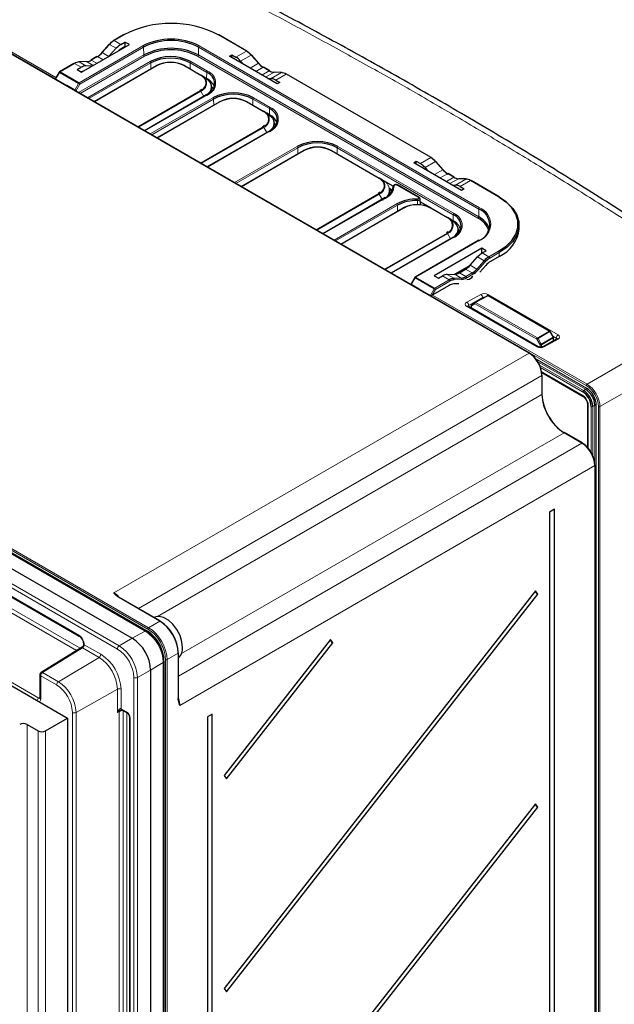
# Paper-space layout 'Blatt2' of a CAD drawing. Header units: millimetres. Extents: x 5 to 418, y 2 to 292.
# Tile 72 of 74: x 303 to 341, y 194 to 257. Entities that reach past the tile are written whole.
import ezdxf

# ---------------------------------------------------------------- set-up
doc = ezdxf.new("R2010")
doc.units = ezdxf.units.MM

psp = doc.layouts.new('Blatt2')

# ---------------------------------------------------------------- linework, layer by layer
at = {"color": 7, "linetype": 'Continuous', "lineweight": 18}
for p, q in [((305.834, 252.497), (283.589, 265.339)), ((283.637, 265.421), (305.148, 253.003)), ((335.38, 235.402), (286.685, 263.513)), ((309.488, 255.727), (308.872, 255.372)), ((317.316, 254.691), (315.522, 255.727)), ((306.623, 252.668), (310.705, 255.024)), ((310.752, 254.944), (306.671, 252.587)), ((308.573, 255.123), (308.099, 254.594)), ((309.001, 254.876), (308.573, 255.123)), ((309.301, 255.124), (308.872, 255.372)), ((310.76, 254.447), (310.752, 254.944)), ((314.25, 254.447), (314.257, 254.944)), ((332.17, 244.602), (314.257, 254.944)), ((314.304, 255.024), (332.218, 244.683)), ((306.593, 252.042), (310.76, 254.447)), ((310.807, 254.367), (306.686, 251.988)), ((307.8, 254.345), (307.404, 254.116)), ((308.154, 254.141), (307.8, 254.345)), ((308.519, 254.351), (308.099, 254.594)), ((332.116, 244.026), (314.203, 254.367)), ((314.25, 254.447), (332.163, 244.106)), ((316.651, 254.308), (317.316, 254.691)), ((316.951, 254.059), (317.615, 254.442)), ((318.089, 253.913), (317.615, 254.442)), ((306.332, 253.905), (305.406, 253.371)), ((306.761, 253.658), (306.332, 253.905)), ((307.105, 254.02), (306.631, 254.001)), ((307.059, 253.755), (306.631, 254.001)), ((307.525, 253.777), (307.105, 254.02)), ((307.165, 251.712), (311.167, 254.023)), ((311.214, 253.942), (307.258, 251.658)), ((307.757, 253.912), (307.404, 254.116)), ((311.617, 253.763), (307.614, 251.453)), ((311.22, 253.557), (311.214, 253.942)), ((314.383, 253.151), (313.322, 253.763)), ((313.719, 253.557), (313.724, 253.942)), ((314.785, 253.33), (313.724, 253.942)), ((313.771, 254.023), (314.832, 253.41)), ((317.551, 253.603), (318.089, 253.913)), ((317.916, 253.392), (318.388, 253.664)), ((318.784, 253.435), (318.388, 253.664)), ((305.373, 253.336), (305.127, 252.91)), ((306.59, 252.633), (305.373, 253.336)), ((305.406, 253.371), (306.623, 252.668)), ((314.779, 252.944), (314.785, 253.33)), ((314.78, 252.91), (314.779, 252.944)), ((318.313, 253.163), (318.784, 253.435)), ((318.545, 253.029), (319.083, 253.339)), ((318.894, 252.938), (319.557, 253.321)), ((319.557, 253.321), (319.083, 253.339)), ((319.191, 252.841), (319.856, 253.225)), ((329.101, 247.888), (319.856, 253.225)), ((306.349, 252.205), (306.59, 252.633)), ((306.671, 252.587), (306.42, 252.142)), ((310.38, 249.856), (314.383, 252.166)), ((314.416, 252.131), (310.427, 249.829)), ((314.832, 251.907), (310.83, 249.596)), ((311.172, 249.399), (315.174, 251.71)), ((315.221, 251.629), (311.265, 249.345)), ((314.607, 251.8), (314.416, 252.131)), ((315.227, 251.244), (315.221, 251.629)), ((317.725, 251.244), (317.731, 251.629)), ((318.792, 251.017), (317.731, 251.629)), ((317.778, 251.71), (318.839, 251.097)), ((315.624, 251.45), (311.621, 249.139)), ((318.389, 250.838), (317.329, 251.45)), ((318.786, 250.631), (318.792, 251.017)), ((318.787, 250.597), (318.786, 250.631)), ((310.845, 217.647), (254.512, 250.167)), ((311.025, 217.774), (255.271, 249.96)), ((255.319, 250.042), (311.072, 217.856)), ((314.387, 247.543), (318.389, 249.853)), ((318.423, 249.818), (314.434, 247.516)), ((318.614, 249.487), (318.423, 249.818)), ((252.858, 249.212), (309.191, 216.692)), ((318.839, 249.594), (314.837, 247.283)), ((309.075, 216.489), (252.742, 249.009)), ((316.557, 246.29), (320.56, 248.6)), ((320.607, 248.52), (316.651, 246.236)), ((320.613, 248.134), (320.607, 248.52)), ((323.111, 248.134), (323.117, 248.52)), ((330.542, 244.234), (323.117, 248.52)), ((323.164, 248.6), (330.589, 244.314)), ((321.009, 248.341), (317.007, 246.03)), ((325.779, 246.572), (322.715, 248.341)), ((328.436, 247.504), (329.101, 247.888)), ((328.736, 247.256), (329.4, 247.639)), ((329.874, 247.11), (329.4, 247.639)), ((329.336, 246.8), (329.874, 247.11)), ((329.701, 246.589), (330.173, 246.861)), ((330.098, 246.36), (330.569, 246.632)), ((330.569, 246.632), (330.173, 246.861)), ((328.324, 245.336), (326.938, 246.136)), ((330.33, 246.226), (330.868, 246.536)), ((330.679, 246.135), (331.342, 246.518)), ((331.342, 246.518), (330.868, 246.536)), ((330.976, 246.038), (331.641, 246.422)), ((333.435, 245.386), (331.641, 246.422)), ((321.776, 243.277), (325.779, 245.588)), ((325.812, 245.552), (321.823, 243.25)), ((326.228, 245.328), (322.226, 243.017)), ((326.018, 245.196), (325.812, 245.552)), ((322.235, 243.012), (326.018, 245.196)), ((322.921, 242.616), (326.924, 244.927)), ((326.971, 244.846), (323.015, 242.562)), ((326.977, 244.461), (326.971, 244.846)), ((327.373, 244.667), (323.371, 242.356)), ((330.139, 244.055), (329.079, 244.667)), ((330.536, 243.848), (330.542, 244.234)), ((332.163, 244.106), (332.17, 244.602)), ((330.536, 243.814), (330.536, 243.848)), ((326.137, 240.76), (330.139, 243.07)), ((330.173, 243.035), (326.184, 240.733)), ((330.589, 242.811), (326.586, 240.5)), ((330.364, 242.704), (330.173, 243.035)), ((332.218, 242.605), (328.136, 240.249)), ((332.093, 241.545), (332.521, 241.298)), ((332.374, 241.785), (332.374, 241.807)), ((332.391, 241.795), (332.819, 241.547)), ((332.819, 241.547), (333.435, 241.903)), ((333.482, 241.821), (332.867, 241.466)), ((333.482, 241.576), (333.482, 241.821)), ((331.531, 240.919), (330.678, 240.444)), ((331.623, 241.014), (332.046, 240.769)), ((332.046, 240.769), (332.521, 241.298)), ((332.588, 241.233), (332.114, 240.704)), ((329.851, 240.328), (330.279, 240.081)), ((330.151, 240.424), (330.578, 240.177)), ((330.629, 240.44), (331.052, 240.195)), ((330.929, 240.535), (331.351, 240.291)), ((331.325, 240.764), (331.748, 240.52)), ((331.351, 240.291), (331.748, 240.52)), ((331.795, 240.439), (331.398, 240.21)), ((328.103, 240.214), (327.853, 239.791)), ((329.32, 239.511), (328.103, 240.214)), ((328.136, 240.249), (329.353, 239.546)), ((329.353, 239.546), (330.279, 240.081)), ((330.327, 239.999), (329.4, 239.465)), ((330.578, 240.177), (331.052, 240.195)), ((331.08, 240.107), (330.606, 240.089)), ((328.709, 239.292), (328.708, 239.275)), ((328.709, 239.292), (328.709, 239.297)), ((339.04, 233.328), (328.709, 239.292)), ((329.075, 239.086), (329.32, 239.511)), ((329.4, 239.465), (329.188, 239.097)), ((329.212, 239.111), (339.088, 233.41)), ((331.402, 238.652), (332.294, 239.148)), ((332.769, 239.06), (331.956, 238.623)), ((332.765, 239.143), (337.239, 236.561)), ((336.672, 236.807), (332.769, 239.06)), ((339.088, 233.41), (348.837, 239.037)), ((332.41, 238.945), (331.518, 238.449)), ((331.518, 238.449), (331.521, 238.37)), ((331.908, 238.541), (331.698, 238.419)), ((331.698, 238.419), (331.698, 238.268)), ((335.873, 236.291), (331.908, 238.541)), ((331.956, 238.623), (335.921, 236.374)), ((332.41, 238.888), (332.41, 238.945)), ((335.877, 235.802), (331.402, 238.385)), ((349.662, 237.608), (339.913, 231.981)), ((335.921, 236.374), (336.672, 236.807)), ((336.706, 236.772), (335.955, 236.339)), ((336.914, 236.412), (336.706, 236.772)), ((336.083, 235.932), (335.873, 236.291)), ((335.955, 236.339), (336.164, 235.979)), ((336.083, 235.776), (336.083, 235.932)), ((336.164, 235.979), (336.914, 236.412)), ((336.927, 236.365), (336.178, 235.933)), ((336.178, 235.933), (336.178, 235.778)), ((337.239, 236.293), (336.348, 235.797)), ((337.119, 236.358), (336.905, 236.481)), ((336.927, 236.174), (336.927, 236.365)), ((337.117, 236.28), (337.119, 236.358)), ((308.838, 220.08), (335.38, 235.402)), ((281.479, 234.669), (311.032, 217.608)), ((335.779, 235.054), (339.045, 233.168)), ((338.997, 233.086), (335.916, 234.865)), ((336.044, 234.632), (338.857, 233.008)), ((338.809, 232.926), (336.104, 234.488)), ((336.18, 234.22), (338.805, 232.704)), ((336.204, 233.974), (310.415, 219.086)), ((336.204, 232.765), (336.204, 233.974)), ((311.633, 218.581), (336.204, 232.765)), ((338.997, 233.086), (338.857, 233.008)), ((339.159, 232.092), (339.159, 229.311)), ((339.355, 229.027), (339.355, 231.982)), ((339.587, 232.064), (339.45, 231.982)), ((339.45, 231.982), (339.45, 228.836)), ((339.587, 228.289), (339.587, 232.064)), ((339.682, 232.065), (339.682, 125.501)), ((339.818, 124.675), (339.818, 231.981)), ((339.913, 231.981), (339.913, 124.676)), ((337.618, 230.316), (313.18, 216.208)), ((338.764, 229.655), (337.618, 230.316)), ((312.987, 214.761), (338.764, 229.655)), ((339.589, 228.226), (313.059, 212.897)), ((339.589, 124.721), (339.589, 228.226)), ((295.522, 223.783), (306.6, 217.388)), ((306.468, 216.401), (296.486, 222.164)), ((296.602, 222.367), (306.694, 216.541)), ((290.618, 221.117), (304.053, 213.361)), ((311.79, 218.271), (309.137, 219.803)), ((311.072, 217.856), (311.79, 218.271)), ((310.018, 217.186), (310.845, 217.647)), ((309.191, 216.692), (310.018, 217.186)), ((306.84, 216.571), (304.289, 214.994)), ((307.899, 215.96), (306.84, 216.571)), ((306.952, 216.779), (306.952, 216.777)), ((306.956, 216.774), (308.015, 216.163)), ((305.302, 214.409), (307.899, 215.96)), ((312.156, 88.832), (312.156, 215.815)), ((312.968, 216.23), (312.251, 215.816)), ((312.251, 215.816), (312.251, 88.833)), ((312.968, 213.294), (312.968, 216.23)), ((311.197, 215.145), (310.355, 214.676)), ((312.009, 215.631), (311.197, 215.145)), ((312.009, 87.722), (312.009, 215.631)), ((304.173, 214.791), (304.173, 213.294)), ((305.186, 214.206), (304.173, 214.791)), ((304.289, 214.994), (305.302, 214.409)), ((310.121, 86.769), (310.121, 214.677)), ((310.355, 214.676), (310.355, 86.768)), ((309.075, 213.922), (306.433, 212.45)), ((309.075, 212.432), (309.075, 213.922)), ((309.309, 213.921), (309.309, 212.689)), ((304.053, 213.361), (304.124, 213.405)), ((309.317, 212.685), (309.659, 212.488)), ((306.199, 102.49), (306.199, 212.451)), ((306.433, 212.45), (306.433, 102.489)), ((309.191, 212.49), (309.075, 212.432)), ((309.152, 212.588), (309.158, 212.597)), ((309.191, 106.34), (309.191, 212.49)), ((309.394, 212.584), (309.195, 212.492)), ((309.195, 212.492), (309.195, 106.342)), ((309.216, 212.556), (309.21, 212.551)), ((309.448, 106.488), (309.448, 212.553)), ((309.677, 212.421), (309.677, 106.484)), ((309.894, 212.08), (309.894, 105.943)), ((303.3, 211.675), (303.3, 101.986)), ((304.008, 211.267), (304.008, 101.578)), ((304.479, 211.267), (304.479, 101.578))]:
    psp.add_line(p, q, dxfattribs=at)
at = {"color": 7, "linetype": 'Continuous', "lineweight": 25}
for p, q in [((335.412, 235.405), (286.718, 263.516)), ((309.454, 255.73), (308.839, 255.375)), ((317.349, 254.695), (315.555, 255.73)), ((306.782, 253.349), (309.837, 255.112)), ((308.543, 255.129), (308.069, 254.6)), ((308.532, 254.359), (309.001, 254.876)), ((309.301, 255.124), (309.558, 255.273)), ((309.558, 254.979), (309.354, 254.861)), ((309.837, 255.112), (309.558, 255.273)), ((309.558, 255.273), (309.558, 254.979)), ((309.558, 254.979), (309.582, 254.965)), ((307.767, 254.348), (307.37, 254.119)), ((316.233, 254.364), (316.394, 254.456)), ((319.288, 252.6), (316.233, 254.364)), ((316.394, 254.456), (316.651, 254.308)), ((316.394, 254.271), (316.394, 254.456)), ((318.118, 253.92), (317.644, 254.449)), ((306.299, 253.909), (305.373, 253.374)), ((306.503, 253.509), (306.761, 253.658)), ((306.503, 253.509), (306.782, 253.349)), ((307.082, 254.026), (306.608, 254.007)), ((307.059, 253.755), (307.52, 253.775)), ((307.595, 251.464), (311.583, 253.766)), ((313.355, 253.766), (314.416, 253.154)), ((316.951, 254.059), (317.161, 253.828)), ((318.817, 253.439), (318.421, 253.668)), ((305.348, 253.35), (305.117, 252.949)), ((305.127, 252.91), (305.834, 252.502)), ((314.622, 253.035), (314.416, 253.154)), ((314.779, 252.944), (314.623, 253.035)), ((318.687, 252.947), (318.894, 252.938)), ((319.579, 253.327), (319.105, 253.345)), ((329.134, 247.891), (319.889, 253.228)), ((305.834, 252.502), (305.834, 252.48)), ((306.349, 252.205), (305.834, 252.502)), ((314.465, 252.25), (314.349, 252.17)), ((315.097, 252.234), (315.093, 252.379)), ((319.191, 252.841), (319.449, 252.693)), ((319.449, 252.693), (319.288, 252.6)), ((314.799, 251.91), (310.81, 249.608)), ((311.602, 249.151), (315.59, 251.453)), ((317.362, 251.453), (318.423, 250.841)), ((318.629, 250.722), (318.423, 250.841)), ((318.786, 250.631), (318.63, 250.722)), ((310.926, 217.654), (254.593, 250.174)), ((318.472, 249.937), (318.356, 249.857)), ((319.103, 249.921), (319.1, 250.065)), ((253.685, 249.706), (310.018, 217.186)), ((318.806, 249.597), (314.817, 247.295)), ((316.988, 246.042), (320.976, 248.344)), ((322.748, 248.344), (325.812, 246.575)), ((328.018, 247.56), (328.179, 247.653)), ((331.073, 245.797), (328.018, 247.56)), ((328.179, 247.653), (328.436, 247.504)), ((328.179, 247.468), (328.179, 247.653)), ((328.736, 247.256), (328.946, 247.025)), ((329.904, 247.117), (329.429, 247.646)), ((326.018, 246.456), (325.812, 246.575)), ((330.602, 246.635), (330.206, 246.864)), ((326.705, 246.06), (326.019, 246.456)), ((328.357, 245.34), (326.971, 246.14)), ((330.472, 246.144), (330.679, 246.135)), ((331.365, 246.523), (330.89, 246.542)), ((330.976, 246.038), (331.234, 245.889)), ((333.468, 245.389), (331.674, 246.425)), ((326.195, 245.331), (322.206, 243.029)), ((325.861, 245.671), (325.745, 245.591)), ((326.471, 245.927), (326.663, 245.816)), ((326.493, 245.655), (326.49, 245.8)), ((326.511, 245.904), (326.583, 245.712)), ((331.234, 245.889), (331.073, 245.797)), ((328.443, 244.856), (328.423, 245.244)), ((329.102, 244.676), (328.432, 245.062)), ((323.351, 242.368), (327.34, 244.67)), ((329.112, 244.67), (330.173, 244.058)), ((330.378, 243.939), (330.173, 244.058)), ((330.536, 243.848), (330.379, 243.939)), ((334.751, 243.345), (334.751, 243.59)), ((330.555, 242.814), (326.567, 240.512)), ((330.221, 243.154), (330.106, 243.074)), ((330.853, 243.138), (330.85, 243.282)), ((332.184, 242.609), (328.103, 240.252)), ((332.37, 242.104), (329.315, 240.34)), ((331.623, 241.014), (332.093, 241.545)), ((332.648, 241.943), (332.37, 242.104)), ((332.374, 241.807), (332.37, 242.104)), ((332.374, 241.807), (332.393, 241.796)), ((332.391, 241.795), (332.648, 241.943)), ((333.482, 241.576), (332.924, 241.254)), ((331.582, 240.97), (330.631, 240.44)), ((332.625, 241.005), (332.244, 240.58)), ((329.315, 240.34), (329.593, 240.18)), ((329.593, 240.18), (329.851, 240.328)), ((330.151, 240.424), (330.629, 240.44)), ((330.929, 240.535), (331.325, 240.764)), ((328.079, 240.229), (327.819, 239.789)), ((328.367, 239.494), (327.853, 239.791)), ((330.269, 239.721), (329.188, 239.097)), ((330.897, 239.83), (330.568, 239.817)), ((328.367, 239.494), (329.075, 239.086)), ((328.367, 239.472), (328.367, 239.494)), ((328.689, 239.309), (328.689, 239.287)), ((331.923, 238.627), (332.736, 239.064)), ((336.705, 236.81), (332.801, 239.063)), ((331.678, 238.447), (331.678, 238.279)), ((331.922, 238.626), (331.712, 238.505)), ((331.922, 238.626), (331.923, 238.627)), ((335.958, 235.809), (331.484, 238.392)), ((262.76, 236.984), (305.893, 212.083)), ((336.937, 236.425), (336.729, 236.786)), ((337.156, 236.302), (336.265, 235.805)), ((336.946, 236.185), (336.946, 236.392)), ((337.154, 236.3), (337.156, 236.302)), ((336.19, 234.157), (338.84, 232.628)), ((336.223, 232.792), (336.223, 234)), ((339.11, 232.16), (339.11, 229.368)), ((338.796, 229.658), (337.651, 230.319)), ((339.607, 124.747), (339.607, 228.253)), ((337.006, 225.43), (336.7, 225.247)), ((336.7, 225.247), (336.7, 123.288)), ((337.006, 123.471), (337.006, 225.43)), ((295.557, 223.707), (306.635, 217.312)), ((335.786, 220.219), (315.895, 194.814)), ((335.936, 220.002), (335.786, 220.219)), ((311.823, 218.274), (309.169, 219.806)), ((316.046, 194.597), (335.936, 220.002)), ((311.526, 218.558), (311.4, 218.518)), ((322.688, 217.098), (315.895, 208.422)), ((322.838, 216.881), (322.688, 217.098)), ((306.824, 216.621), (304.203, 215.001)), ((306.903, 216.847), (306.903, 216.763)), ((316.046, 208.205), (322.838, 216.881)), ((312.987, 213.321), (312.987, 216.257)), ((312.987, 215.938), (313.021, 215.968)), ((311.197, 215.145), (311.197, 87.22)), ((312.056, 87.789), (312.056, 215.698)), ((304.124, 214.859), (304.124, 213.362)), ((309.351, 212.609), (309.693, 212.411)), ((304.479, 211.267), (305.893, 212.083)), ((305.893, 212.083), (305.893, 102.394)), ((309.845, 212.148), (309.845, 106.011)), ((315.131, 212.341), (314.825, 212.158)), ((314.825, 212.158), (314.825, 93.242)), ((315.131, 93.426), (315.131, 212.341)), ((303.3, 211.675), (304.008, 211.267)), ((315.895, 208.422), (316.046, 208.205)), ((335.786, 206.61), (315.895, 181.205)), ((316.046, 180.988), (335.936, 206.393)), ((335.936, 206.393), (335.786, 206.61)), ((315.895, 194.814), (316.046, 194.597))]:
    psp.add_line(p, q, dxfattribs=at)
at = {"color": 7, "linetype": 'Continuous', "lineweight": 18, "flags": 128}
for points in [[(308.573, 255.123), (308.564, 255.127), (308.557, 255.13), (308.55, 255.131), (308.546, 255.131), (308.543, 255.129)], [(308.099, 254.594), (308.09, 254.598), (308.083, 254.601), (308.076, 254.602), (308.072, 254.602), (308.069, 254.6)], [(317.615, 254.442), (317.623, 254.447), (317.631, 254.45), (317.637, 254.451), (317.642, 254.45), (317.644, 254.449)], [(318.089, 253.913), (318.098, 253.918), (318.105, 253.921), (318.112, 253.922), (318.116, 253.922), (318.118, 253.92)], [(305.348, 253.35), (305.349, 253.349), (305.352, 253.347), (305.357, 253.345), (305.364, 253.341), (305.373, 253.336)], [(314.785, 251.886), (314.814, 251.91), (314.957, 252.064), (315.044, 252.231), (315.074, 252.405), (315.044, 252.579), (314.957, 252.746), (314.814, 252.9), (314.622, 253.035)], [(318.792, 249.573), (318.821, 249.597), (318.963, 249.751), (319.051, 249.918), (319.081, 250.092), (319.051, 250.266), (318.963, 250.433), (318.821, 250.587), (318.629, 250.722)], [(329.4, 247.639), (329.409, 247.643), (329.416, 247.646), (329.423, 247.648), (329.427, 247.647), (329.429, 247.646)], [(329.874, 247.11), (329.883, 247.115), (329.89, 247.118), (329.897, 247.119), (329.901, 247.118), (329.904, 247.117)], [(330.542, 242.79), (330.571, 242.814), (330.713, 242.968), (330.801, 243.135), (330.831, 243.309), (330.801, 243.483), (330.713, 243.65), (330.571, 243.804), (330.378, 243.939)], [(329.32, 239.511), (329.33, 239.505), (329.341, 239.499), (329.352, 239.493), (329.363, 239.486), (329.374, 239.48), (329.384, 239.474), (329.393, 239.469), (329.4, 239.465)], [(337.156, 236.302), (337.156, 236.302), (337.174, 236.308), (337.194, 236.309), (337.216, 236.304), (337.239, 236.293)]]:
    psp.add_lwpolyline(points, dxfattribs=at)
at = {"color": 7, "linetype": 'Continuous', "lineweight": 25, "flags": 128}
for points in [[(308.069, 254.6), (308.069, 254.6), (308.068, 254.596), (308.069, 254.59), (308.072, 254.583)], [(318.118, 253.92), (318.119, 253.919), (318.12, 253.915), (318.119, 253.91), (318.116, 253.903)], [(314.636, 253.006), (314.83, 252.869), (314.975, 252.713), (315.064, 252.543), (315.094, 252.367), (315.064, 252.191), (314.975, 252.022), (314.952, 251.992)], [(315.084, 252.111), (315.097, 252.223), (315.097, 252.234)], [(315.211, 252.276), (315.168, 252.343), (315.089, 252.438)], [(318.643, 250.692), (318.837, 250.556), (318.981, 250.4), (319.07, 250.23), (319.1, 250.054), (319.07, 249.878), (318.981, 249.709), (318.959, 249.679)], [(319.091, 249.798), (319.104, 249.91), (319.103, 249.921)], [(319.218, 249.963), (319.174, 250.029), (319.096, 250.125)], [(329.904, 247.117), (329.904, 247.116), (329.905, 247.112), (329.904, 247.106), (329.901, 247.099)], [(326.481, 245.532), (326.493, 245.644), (326.493, 245.655)], [(333.435, 241.903), (333.913, 242.231), (334.285, 242.603), (334.539, 243.007), (334.668, 243.43), (334.668, 243.859), (334.539, 244.282), (334.285, 244.685), (333.913, 245.057), (333.435, 245.386)], [(333.482, 245.359), (333.968, 245.025), (334.345, 244.647), (334.604, 244.237), (334.735, 243.808), (334.735, 243.372), (334.604, 242.942), (334.345, 242.533), (333.968, 242.155), (333.482, 241.821)], [(330.392, 243.909), (330.587, 243.773), (330.731, 243.617), (330.82, 243.447), (330.85, 243.271), (330.82, 243.095), (330.731, 242.926), (330.709, 242.896)], [(330.841, 243.015), (330.853, 243.127), (330.853, 243.138)], [(330.967, 243.18), (330.924, 243.246), (330.845, 243.342)], [(313.245, 216.594), (313.202, 216.965), (313.076, 217.357), (312.877, 217.736), (312.622, 218.073), (312.331, 218.339), (312.028, 218.514), (311.737, 218.584), (311.526, 218.558)]]:
    psp.add_lwpolyline(points, dxfattribs=at)
at = {"color": 7, "linetype": 'Continuous', "lineweight": 25}
for centre, radius, start, end in [((312.505, 249.936), 6.53, 62.48054, 117.51946), ((308.852, 255.344), 0.0335, 54.38242, 114.30712), ((309.468, 255.7), 0.0335, 54.38242, 114.30712), ((312.505, 251.551), 3.912, 62.60967, 117.39033), ((315.541, 255.7), 0.0335, 65.69288, 125.61758), ((309.421, 254.345), 1.163, 120.82793, 138.78045), ((309.511, 254.301), 1.247, 120.82793, 138.78045), ((312.505, 251.561), 3.809, 62.60967, 117.39033), ((312.505, 251.08), 3.793, 62.60967, 117.39033), ((312.505, 251.09), 3.691, 62.60967, 117.39033), ((307.384, 254.089), 0.0335, 54.38242, 114.30712), ((307.072, 255.459), 1.33, 300.82793, 318.78045), ((307.161, 255.415), 1.247, 300.82793, 318.78045), ((312.469, 251.51), 2.83, 62.60967, 117.39033), ((312.469, 251.52), 2.728, 62.60967, 117.39033), ((317.335, 254.664), 0.0335, 65.69288, 125.61758), ((316.677, 253.621), 1.247, 41.21955, 59.17207), ((316.767, 253.665), 1.163, 41.21955, 59.17207), ((306.678, 253.343), 0.66, 94.05673, 121.56592), ((306.61, 253.966), 0.0413, 59.25628, 91.9406), ((307.058, 254.678), 0.66, 274.05673, 301.56592), ((312.469, 252.057), 1.926, 62.60967, 117.39033), ((312.469, 252.118), 1.853, 62.60967, 117.39033), ((319.026, 254.735), 1.247, 221.21955, 239.17207), ((319.116, 254.779), 1.33, 221.21955, 239.17207), ((305.406, 253.316), 0.0667, 119.99731, 150), ((314.129, 252.548), 0.671, 16.32063, 64.64021), ((314.603, 253.008), 0.0331, 355.45284, 54.57467), ((314.359, 252.072), 0.968, 19.88756, 64.28644), ((314.51, 252.605), 0.775, 290.78342, 69.21658), ((318.804, 253.408), 0.0335, 65.69288, 125.61758), ((319.13, 253.998), 0.66, 238.43408, 265.94327), ((319.578, 253.286), 0.0413, 88.0594, 120.74372), ((319.51, 252.663), 0.66, 58.43408, 85.94327), ((314.818, 251.883), 0.033, 125.35847, 184.60773), ((316.476, 249.196), 2.83, 62.60967, 117.39033), ((316.476, 249.207), 2.728, 62.60967, 117.39033), ((316.476, 249.743), 1.926, 62.60967, 117.39033), ((316.476, 249.805), 1.853, 62.60967, 117.39033), ((318.517, 250.292), 0.775, 290.78342, 69.21658), ((318.136, 250.235), 0.671, 16.32063, 64.64021), ((318.61, 250.695), 0.0331, 355.45284, 54.57467), ((318.366, 249.759), 0.968, 19.88756, 64.28644), ((318.825, 249.57), 0.033, 125.35847, 184.60773), ((321.862, 246.087), 2.83, 62.60967, 117.39033), ((321.862, 246.098), 2.728, 62.60967, 117.39033), ((321.862, 246.634), 1.926, 62.60967, 117.39033), ((321.862, 246.695), 1.853, 62.60967, 117.39033), ((329.12, 247.861), 0.0335, 65.69288, 125.61758), ((328.462, 246.817), 1.247, 41.21955, 59.17207), ((328.552, 246.862), 1.163, 41.21955, 59.17207), ((325.525, 245.969), 0.671, 16.32063, 64.64021), ((330.811, 247.931), 1.247, 221.21955, 239.17207), ((330.901, 247.976), 1.33, 221.21955, 239.17207), ((330.589, 246.605), 0.0335, 65.69288, 125.61758), ((330.915, 247.194), 0.66, 238.43408, 265.94327), ((325.819, 246.109), 0.884, 294.17353, 355.58197), ((325.853, 246.165), 0.918, 294.17353, 355.58197), ((331.363, 246.482), 0.0413, 88.0594, 120.74372), ((331.295, 245.859), 0.66, 58.43408, 85.94327), ((325.887, 245.801), 0.603, 319.94477, 359.8473), ((333.455, 245.359), 0.0335, 65.69288, 125.61758), ((328.177, 242.57), 2.669, 88.38774, 117.99763), ((328.178, 242.575), 2.572, 88.38774, 117.99763), ((328.226, 242.96), 1.926, 62.60967, 117.39033), ((328.226, 243.022), 1.853, 62.60967, 117.39033), ((329.885, 243.452), 0.671, 16.32063, 64.64021), ((330.267, 243.509), 0.775, 290.78342, 69.21658), ((331.583, 242.896), 1.342, 18.73358, 64.40198), ((331.787, 243.591), 1.082, 290.78342, 69.21658), ((330.359, 243.912), 0.0331, 355.45284, 54.57467), ((330.116, 242.976), 0.968, 19.88756, 64.28644), ((331.572, 242.872), 1.275, 15.02935, 64.7657), ((330.575, 242.787), 0.033, 125.35847, 184.60773), ((332.585, 243.559), 2.177, 294.33324, 354.34662), ((333.458, 240.477), 1.247, 120.82793, 138.78045), ((333.463, 240.466), 1.163, 120.82793, 138.78045), ((333.563, 240.183), 1.247, 120.82793, 138.78045), ((331.006, 240.854), 0.66, 274.05673, 301.56592), ((331.109, 241.591), 1.247, 300.82793, 318.78045), ((331.113, 241.58), 1.33, 300.82793, 318.78045), ((328.136, 240.195), 0.0667, 119.99731, 149.42263), ((330.615, 239.159), 0.66, 94.05673, 121.56592), ((330.625, 239.518), 0.66, 94.05673, 121.56592), ((330.649, 239.474), 0.616, 94.05673, 121.56592), ((331.03, 240.81), 0.704, 274.05673, 301.56592), ((332.768, 239.005), 0.0667, 60.01025, 118.26574), ((331.745, 238.447), 0.0667, 119.97533, 180), ((336.671, 236.752), 0.0667, 30.00504, 60.01025), ((336.88, 236.392), 0.0667, 0, 30.00504), ((335.398, 235.375), 0.033, 65.36022, 124.60414), ((336.19, 234.004), 0.033, 295.38794, 354.63803), ((336.19, 232.795), 0.033, 295.38794, 354.63803), ((338.171, 231.928), 1.185, 2.60542, 57.39451), ((338.163, 231.923), 1.288, 2.60542, 57.39451), ((338.306, 232.006), 1.282, 2.60542, 57.39451), ((338.299, 232.002), 1.385, 2.60542, 57.39451), ((337.637, 230.289), 0.033, 65.36022, 124.60414), ((338.782, 229.628), 0.033, 65.36022, 124.60414), ((339.574, 228.256), 0.033, 295.415, 354.64674), ((336.112, 220.301), 0.347, 195.49319, 239.50006), ((309.155, 219.776), 0.033, 65.36022, 124.60414), ((311.809, 218.244), 0.033, 65.36022, 124.60414), ((308.638, 215.029), 2.561, 2.60548, 57.39452), ((309.83, 215.761), 2.204, 12.71422, 56.96453), ((323.015, 217.18), 0.347, 195.49319, 239.50006), ((312.458, 216.523), 0.79, 315.4127, 5.16917), ((312.954, 216.26), 0.033, 295.415, 354.64674), ((304.291, 214.859), 0.167, 121.72906, 180), ((303.065, 211.22), 0.512, 62.60967, 117.39033), ((304.243, 211.722), 0.512, 242.60967, 297.39033), ((336.112, 206.692), 0.347, 195.49319, 239.50006)]:
    psp.add_arc(centre, radius, start, end, dxfattribs=at)
at = {"color": 7, "linetype": 'Continuous', "lineweight": 18}
for centre, radius, start, end in [((310.65, 254.938), 0.103, 3.22965, 57.34774), ((314.36, 254.938), 0.103, 122.65226, 176.77035), ((307.781, 254.317), 0.0335, 54.38242, 114.30712), ((310.862, 254.453), 0.103, 183.22965, 237.34774), ((314.147, 254.453), 0.103, 302.65226, 356.77035), ((306.313, 253.878), 0.0335, 54.38242, 114.30712), ((307.084, 253.984), 0.0413, 59.25628, 91.9406), ((311.112, 253.936), 0.103, 3.22965, 57.34774), ((311.597, 253.736), 0.0335, 54.38183, 114.31395), ((313.341, 253.736), 0.0335, 65.68605, 125.61817), ((313.827, 253.936), 0.103, 122.65226, 176.77035), ((318.407, 253.637), 0.0335, 65.69288, 125.61758), ((305.386, 253.344), 0.0335, 54.38242, 114.30712), ((305.457, 253.289), 0.0962, 121.95467, 151.14439), ((314.402, 253.124), 0.0335, 65.68605, 125.61817), ((314.196, 252.659), 0.526, 290.78342, 69.21658), ((314.888, 253.324), 0.103, 122.65226, 176.77035), ((314.547, 252.659), 0.804, 290.78342, 69.21658), ((319.104, 253.304), 0.0413, 88.0594, 120.74372), ((319.875, 253.198), 0.0335, 65.69288, 125.61758), ((306.674, 252.586), 0.0962, 121.95467, 151.14439), ((303.004, 246.198), 7.367, 60.14978, 60.86879), ((306.568, 252.581), 0.103, 3.22965, 57.34774), ((314.189, 252.673), 0.587, 292.76118, 6.26871), ((314.332, 252.085), 0.0962, 28.85561, 58.04533), ((314.813, 251.88), 0.0329, 53.76669, 114.92285), ((315.119, 251.623), 0.103, 3.22965, 57.34774), ((317.834, 251.623), 0.103, 122.65226, 176.77035), ((315.604, 251.423), 0.0335, 54.38183, 114.31395), ((317.348, 251.423), 0.0335, 65.68605, 125.61817), ((318.894, 251.011), 0.103, 122.65226, 176.77035), ((318.554, 250.345), 0.804, 290.78342, 69.21658), ((318.409, 250.81), 0.0335, 65.68605, 125.61817), ((318.203, 250.345), 0.526, 290.78342, 69.21658), ((318.196, 250.359), 0.587, 292.76118, 6.26871), ((318.339, 249.772), 0.0962, 28.85561, 58.04533), ((318.82, 249.567), 0.0329, 53.76669, 114.92285), ((320.504, 248.514), 0.103, 3.22965, 57.34774), ((323.22, 248.514), 0.103, 122.65226, 176.77035), ((320.99, 248.314), 0.0335, 54.38183, 114.31395), ((322.734, 248.314), 0.0335, 65.68605, 125.61817), ((325.798, 246.545), 0.0335, 65.68605, 125.61817), ((325.592, 246.08), 0.526, 290.78342, 69.21658), ((330.192, 246.834), 0.0335, 65.69288, 125.61758), ((325.585, 246.094), 0.587, 292.76118, 6.26871), ((325.779, 245.826), 0.674, 290.78342, 69.21658), ((326.763, 246.032), 0.0623, 85.54206, 172.51093), ((326.958, 246.11), 0.0329, 65.07715, 126.23331), ((330.889, 246.501), 0.0413, 88.0594, 120.74372), ((331.66, 246.394), 0.0335, 65.69288, 125.61758), ((325.728, 245.506), 0.0962, 28.85561, 58.04533), ((326.209, 245.303), 0.032, 52.81791, 115.87163), ((328.343, 245.31), 0.0329, 65.16182, 126.2256), ((325.935, 245.146), 0.097, 2.67302, 31.06558), ((326.868, 244.84), 0.103, 3.22965, 57.34774), ((332.866, 245.145), 4.615, 178.8494, 179.9912), ((332.273, 244.597), 0.103, 122.65226, 176.77035), ((331.823, 243.644), 1.111, 290.78342, 69.21658), ((327.354, 244.64), 0.0335, 54.38183, 114.31395), ((329.098, 244.64), 0.0335, 65.68605, 125.61817), ((330.159, 244.027), 0.0335, 65.68605, 125.61817), ((329.952, 243.563), 0.526, 290.78342, 69.21658), ((330.644, 244.228), 0.103, 122.65226, 176.77035), ((330.304, 243.563), 0.804, 290.78342, 69.21658), ((332.06, 244.112), 0.103, 302.65226, 356.77035), ((329.945, 243.576), 0.587, 292.76118, 6.26871), ((330.088, 242.989), 0.0962, 28.85561, 58.04533), ((330.569, 242.784), 0.0329, 53.76669, 114.92285), ((332.198, 242.579), 0.0329, 53.76669, 114.92285), ((332.764, 241.461), 0.102, 2.60548, 57.39452), ((333.38, 241.816), 0.102, 2.60548, 57.39452), ((332.422, 241.13), 0.195, 32.03281, 59.71433), ((331.296, 240.205), 0.102, 2.60548, 57.39452), ((331.692, 240.434), 0.102, 2.60548, 57.39452), ((331.948, 240.601), 0.195, 32.03281, 59.71433), ((328.482, 240.864), 0.753, 237.56947, 239.71309), ((328.116, 240.223), 0.0329, 53.76669, 114.92285), ((328.187, 240.167), 0.0962, 121.95467, 151.14439), ((330.224, 239.995), 0.102, 2.60548, 57.39452), ((330.534, 240.115), 0.0762, 339.97511, 54.37962), ((331.008, 240.133), 0.0762, 339.97511, 54.37962), ((328.729, 239.329), 0.0431, 212.65348, 241.24111), ((329.404, 239.465), 0.0962, 121.95467, 151.14439), ((329.298, 239.46), 0.102, 2.60548, 57.39452), ((332.157, 238.935), 0.253, 2.19187, 57.20262), ((332.899, 238.929), 0.253, 121.91409, 157.32778), ((332.749, 239.034), 0.0327, 53.48756, 114.44466), ((332.787, 239.033), 0.033, 65.36364, 124.60179), ((331.265, 238.439), 0.253, 2.19187, 57.20262), ((331.449, 238.317), 0.0826, 65.41358, 124.52372), ((331.712, 238.45), 0.0337, 185.8018, 246.1866), ((331.748, 238.455), 0.0614, 126.42926, 215.66975), ((331.958, 238.576), 0.0614, 126.42926, 215.66975), ((332.011, 238.536), 0.103, 122.49598, 177.51026), ((331.936, 238.597), 0.0327, 53.48756, 114.44466), ((336.691, 236.78), 0.033, 65.36364, 124.60179), ((336.624, 236.727), 0.0936, 28.87092, 58.93074), ((349.474, 214.67), 25.525, 119.95315, 120.0134), ((337.375, 236.343), 0.256, 122.00963, 176.82397), ((335.976, 236.287), 0.103, 122.49598, 177.51026), ((328.302, 249.364), 15.107, 300.07919, 300.43577), ((335.873, 236.293), 0.0936, 28.87092, 58.93074), ((328.512, 249.004), 15.107, 300.07919, 300.43577), ((336.13, 236.023), 0.102, 242.87053, 297.99543), ((336.084, 235.931), 0.0936, 1.07837, 31.13817), ((349.682, 214.309), 25.525, 119.95315, 120.0134), ((336.834, 236.364), 0.0936, 1.07837, 31.13817), ((336.913, 236.395), 0.033, 295.38794, 354.63803), ((335.923, 235.738), 0.0787, 63.28176, 126.1375), ((336.299, 235.727), 0.0851, 54.79576, 112.91993), ((339.142, 233.323), 0.102, 121.9646, 177.44646), ((338.911, 232.922), 0.102, 121.9646, 177.44646), ((338.943, 233.173), 0.102, 301.96462, 357.44644), ((338.887, 232.695), 0.0826, 173.82983, 234.20707), ((339.194, 232.169), 0.0845, 186.91475, 245.46185), ((339.402, 232.072), 0.102, 242.55766, 298.03108), ((339.635, 231.974), 0.102, 62.55775, 118.031), ((339.865, 232.071), 0.102, 242.55794, 298.02884), ((310.892, 217.579), 0.0825, 65.37559, 124.60283), ((309.482, 215.516), 2.53, 2.60548, 57.39452), ((311.127, 217.77), 0.102, 121.9772, 177.4454), ((306.189, 216.744), 0.764, 2.60548, 57.39452), ((306.68, 217.378), 0.08, 172.79625, 236.05162), ((306.699, 216.784), 0.253, 303.37833, 358.34851), ((306.699, 216.786), 0.257, 303.22971, 357.34769), ((306.983, 216.853), 0.0802, 184.50006, 247.15362), ((309.332, 216.477), 0.257, 123.22971, 177.34769), ((307.85, 214.574), 2.274, 2.60548, 57.39452), ((307.828, 214.561), 2.53, 2.60548, 57.39452), ((307.758, 216.175), 0.257, 303.22971, 357.34769), ((306.521, 213.806), 2.557, 2.60548, 57.39452), ((306.499, 213.793), 2.813, 2.60548, 57.39452), ((312.203, 215.906), 0.102, 242.55741, 298.03515), ((311.974, 215.705), 0.0825, 295.38922, 354.62289), ((304.206, 214.866), 0.0823, 185.07867, 246.24147), ((304.429, 214.779), 0.257, 123.22971, 177.34769), ((304.24, 214.926), 0.0835, 54.4735, 116.34159), ((310.239, 214.905), 0.257, 242.65648, 296.76622), ((305.443, 214.194), 0.257, 123.22971, 177.34769), ((303.999, 212.351), 2.202, 2.60548, 57.39452), ((303.977, 212.338), 2.458, 2.60548, 57.39452), ((309.191, 213.693), 0.257, 62.65648, 116.76622), ((304.199, 213.141), 0.264, 123.71114, 165.2695), ((304.206, 213.369), 0.0823, 185.07867, 246.24147), ((312.954, 213.324), 0.033, 295.415, 354.64674), ((309.396, 212.683), 0.087, 175.90185, 235.79348), ((309.399, 212.676), 0.0826, 173.88802, 234.7998), ((306.317, 212.679), 0.257, 242.65648, 296.76622), ((309.257, 212.688), 0.145, 223.70364, 251.16502), ((309.268, 212.69), 0.144, 220.51668, 249.06251), ((309.3, 212.489), 0.109, 145.37602, 179.63872), ((309.271, 212.346), 0.165, 117.45808, 119.1317), ((309.302, 212.492), 0.107, 143.54207, 179.98359), ((309.741, 212.479), 0.083, 173.97246, 233.86752), ((309.928, 212.156), 0.083, 186.24792, 246.02176)]:
    psp.add_arc(centre, radius, start, end, dxfattribs=at)
at = {"color": 7, "linetype": 'Continuous', "lineweight": 25}
for centre, major_axis, ratio, start_param, end_param in [((309.288, 254.315), (0.513, 0.859), 0.56722, 0.793746, 1.230078), ((309.341, 254.051), (0.513, 0.859), 0.56722, 0.793746, 1.054713), ((316.664, 253.498), (-0.513, 0.859), 0.56722, 5.053107, 5.48944), ((306.749, 252.848), (0.513, 0.859), 0.56722, 0.357413, 0.793746), ((305.194, 252.949), (0.0809, 0.0217), 0.51759, 2.664011, 3.619289), ((306.687, 252.518), (0.513, 0.859), 0.56722, 0.532778, 0.706048), ((319.204, 252.032), (-0.513, 0.859), 0.56722, 5.48944, 5.925772), ((306.349, 252.128), (-0.0222, 0.0812), 0.512471, 5.028851, 5.805584), ((328.449, 246.695), (-0.513, 0.859), 0.56722, 5.053107, 5.48944), ((330.989, 245.229), (-0.513, 0.859), 0.56722, 5.48944, 5.925772), ((332.403, 240.971), (0.487, 0.874), 0.587367, 0.776279, 1.212611), ((331.313, 241.588), (0.487, 0.874), 0.587367, 3.917871, 4.354204), ((329.863, 239.505), (0.487, 0.874), 0.587367, 0.339947, 0.776279), ((330.916, 241.359), (0.487, 0.874), 0.587367, 3.481539, 3.917871), ((331.362, 240.356), (0.433, -0.007), 0.56692, 4.813216, 6.199535), ((331.361, 240.301), (0.367, -0.007), 0.565016, 5.937571, 6.293269), ((327.852, 239.715), (-0.0212, 0.0806), 0.522903, 5.805587, 6.760901), ((329.141, 239.124), (0.0809, 0.0217), 0.51759, 3.619289, 5.190086), ((335.379, 234.449), (-0.583, 1.01), 0.578689, 3.927224, 5.497716), ((335.426, 234.477), (-0.55, 0.953), 0.577557, 3.927224, 5.497716), ((337.618, 231.949), (-1, 1.732), 0.576898, 0.785632, 2.356123), ((337.665, 231.976), (-1.033, 1.79), 0.577557, 0.819124, 2.322466), ((338.763, 228.702), (-0.583, 1.01), 0.578708, 3.927208, 5.497692), ((338.81, 228.729), (-0.55, 0.953), 0.577562, 3.92722, 5.497704), ((308.839, 219.128), (-0.583, 1.01), 0.576426, 5.076738, 5.497716), ((311.789, 216.91), (-0.833, 1.443), 0.578364, 3.927212, 5.497695), ((311.836, 216.937), (-0.8, 1.386), 0.577562, 3.92722, 5.497704), ((312.235, 213.374), (-0.583, 1.01), 0.576416, 3.927232, 4.348054)]:
    psp.add_ellipse(centre, major_axis=major_axis, ratio=ratio, start_param=start_param, end_param=end_param, dxfattribs=at)
at = {"color": 7, "linetype": 'Continuous', "lineweight": 18}
for centre, major_axis, ratio, start_param, end_param in [((332.53, 239.012), (0.333, -0.005), 0.566913, 0.794286, 2.364778), ((331.638, 238.516), (0.334, -0.005), 0.566574, 2.364467, 3.934959), ((331.636, 238.379), (0.167, -0.01), 0.55459, 2.388038, 3.185055), ((332.528, 238.875), (0.167, -0.005), 0.576669, 1.400867, 2.374114), ((337.003, 236.429), (0.333, -0.005), 0.56692, 5.506986, 7.077477), ((337.001, 236.292), (0.167, 0), 0.556571, 6.257812, 7.069661), ((336.112, 235.933), (0.333, -0.005), 0.567272, 3.935594, 5.506086), ((339.087, 232.457), (-0.583, 1.01), 0.578715, 3.927233, 5.497713), ((339.04, 232.429), (-0.55, 0.953), 0.577564, 3.927231, 5.497712), ((338.805, 232.296), (-0.25, 0.433), 0.577565, 3.927231, 5.49771), ((311.024, 216.468), (-0.8, 1.386), 0.577562, 3.92722, 5.497704), ((311.071, 216.495), (-0.833, 1.443), 0.578364, 3.927212, 5.497695), ((307.07, 216.577), (0.259, -0.027), 0.236674, 2.845001, 3.630466), ((306.838, 216.434), (-0.079, 0.147), 0.576503, 5.515406, 5.532555), ((307.07, 216.577), (-0.159, 0.206), 0.236594, 5.794251, 6.55935), ((306.956, 216.502), (-0.167, 0.289), 0.577206, 5.498021, 5.515169), ((304.055, 213.498), (-0.079, 0.147), 0.576503, 2.373814, 3.17003), ((303.937, 213.43), (-0.167, 0.289), 0.577206, 3.001226, 3.92692), ((309.317, 212.412), (-0.167, 0.289), 0.575802, 5.499237, 5.531999), ((309.191, 212.363), (0.11, 0.33), 0.380277, 0.952631, 1.486968), ((309.191, 212.363), (0.243, 0.245), 0.380836, 1.130756, 1.665093), ((309.658, 212.215), (-0.167, 0.289), 0.578965, 3.928442, 5.496499)]:
    psp.add_ellipse(centre, major_axis=major_axis, ratio=ratio, start_param=start_param, end_param=end_param, dxfattribs=at)
at = {"color": 7, "linetype": 'Continuous', "lineweight": 25}
for points, knots in [([(349.472, 239.033), (349.368, 239.105), (348.039, 240.022), (345.538, 241.704), (341.903, 244.085), (338.147, 246.453), (334.179, 248.877), (330.023, 251.326), (325.792, 253.735), (321.487, 256.099), (317.689, 258.123), (315.303, 259.341), (314.4, 259.802)], [0, 0, 0, 0, 0.009667, 0.123836, 0.229253, 0.337794, 0.455756, 0.573871, 0.692022, 0.810135, 0.928136, 1, 1, 1, 1]), ([(326.97, 246.138), (326.966, 246.141), (326.947, 246.155), (326.9, 246.165), (326.837, 246.167), (326.777, 246.15), (326.732, 246.12), (326.707, 246.082), (326.698, 246.052), (326.701, 246.039), (326.701, 246.039)], [0, 0, 0, 0, 0.048782, 0.213845, 0.391813, 0.573458, 0.738688, 0.874612, 0.999434, 1, 1, 1, 1]), ([(328.418, 245.246), (328.417, 245.257), (328.415, 245.283), (328.391, 245.315), (328.371, 245.334), (328.357, 245.34), (328.357, 245.34)], [0, 0, 0, 0, 0.295687, 0.640704, 0.996902, 1, 1, 1, 1]), ([(331.484, 238.392), (331.476, 238.397), (331.464, 238.406), (331.464, 238.406), (331.464, 238.405)], [0, 0, 0, 0, 0.582951, 1, 1, 1, 1]), ([(337.173, 236.313), (337.174, 236.314), (337.175, 236.315), (337.163, 236.307), (337.156, 236.302)], [0, 0, 0, 0, 0.378971, 1, 1, 1, 1]), ([(336.265, 235.805), (336.254, 235.8), (336.232, 235.789), (336.178, 235.776), (336.113, 235.771), (336.045, 235.777), (335.989, 235.793), (335.967, 235.804), (335.958, 235.809)], [0, 0, 0, 0, 0.153969, 0.316054, 0.494258, 0.681908, 0.868084, 1, 1, 1, 1]), ([(338.84, 232.628), (338.859, 232.616), (338.902, 232.587), (338.976, 232.51), (339.045, 232.404), (339.092, 232.29), (339.109, 232.207), (339.11, 232.17), (339.11, 232.16)], [0, 0, 0, 0, 0.147488, 0.337144, 0.539406, 0.747044, 0.933504, 1, 1, 1, 1]), ([(309.137, 219.803), (309.08, 219.843), (308.983, 219.913), (308.898, 220.01), (308.854, 220.061), (308.839, 220.08), (308.838, 220.08)], [0, 0, 0, 0, 0.4727286, 0.8122043, 0.9932844, 1, 1, 1, 1]), ([(309.148, 219.807), (309.103, 219.847), (309.017, 219.924), (308.919, 220.014), (308.86, 220.063), (308.839, 220.08), (308.838, 220.08)], [0, 0, 0, 0, 0.403144, 0.785899, 0.992202, 1, 1, 1, 1]), ([(311.762, 216.737), (311.712, 216.829), (311.594, 217.043), (311.349, 217.331), (311.113, 217.539), (310.969, 217.628), (310.926, 217.654)], [0, 0, 0, 0, 0.2363224, 0.5512027, 0.86766, 1, 1, 1, 1]), ([(306.635, 217.312), (306.654, 217.299), (306.697, 217.271), (306.77, 217.194), (306.838, 217.089), (306.885, 216.976), (306.902, 216.893), (306.903, 216.857), (306.903, 216.847)], [0, 0, 0, 0, 0.147847, 0.337171, 0.539203, 0.74667, 0.932863, 1, 1, 1, 1]), ([(306.902, 216.759), (306.9, 216.742), (306.897, 216.705), (306.87, 216.656), (306.84, 216.634), (306.826, 216.623)], [0, 0, 0, 0, 0.3086079, 0.6813925, 1, 1, 1, 1]), ([(312.056, 215.698), (312.054, 215.761), (312.047, 215.944), (311.973, 216.266), (311.87, 216.559), (311.78, 216.708), (311.762, 216.737)], [0, 0, 0, 0, 0.191294, 0.551476, 0.910964, 1, 1, 1, 1]), ([(304.124, 213.362), (304.123, 213.353), (304.122, 213.338), (304.122, 213.339), (304.122, 213.339)], [0, 0, 0, 0, 0.588062, 1, 1, 1, 1]), ([(313.059, 212.897), (313.059, 212.898), (313.055, 212.925), (313.042, 213), (313.01, 213.144), (312.983, 213.274), (312.968, 213.348)], [0, 0, 0, 0, 0.007037, 0.193115, 0.538359, 1, 1, 1, 1]), ([(313.059, 212.897), (313.059, 212.898), (313.051, 212.92), (313.028, 212.984), (312.986, 213.106), (312.975, 213.225), (312.968, 213.294)], [0, 0, 0, 0, 0.0067172, 0.1877557, 0.5271624, 1, 1, 1, 1]), ([(309.287, 212.595), (309.299, 212.6), (309.32, 212.609), (309.344, 212.612), (309.35, 212.61), (309.348, 212.611), (309.347, 212.611)], [0, 0, 0, 0, 0.316157, 0.552693, 0.814601, 1, 1, 1, 1]), ([(309.348, 212.611), (309.348, 212.611), (309.349, 212.61), (309.35, 212.609), (309.351, 212.609)], [0, 0, 0, 0, 0.2500986, 1, 1, 1, 1]), ([(309.693, 212.411), (309.704, 212.405), (309.724, 212.391), (309.764, 212.351), (309.8, 212.297), (309.829, 212.236), (309.844, 212.182), (309.845, 212.158), (309.845, 212.148)], [0, 0, 0, 0, 0.155419, 0.319081, 0.497627, 0.684711, 0.870071, 1, 1, 1, 1])]:
    psp.add_open_spline(points, degree=3, knots=knots, dxfattribs=at)
at = {"color": 7, "linetype": 'Continuous', "lineweight": 18}
for points, knots in [([(348.837, 239.037), (347.556, 239.909), (344.993, 241.653), (341.43, 243.969), (338.202, 246.01), (335.324, 247.783), (332.408, 249.537), (329.454, 251.27), (326.464, 252.981), (323.438, 254.67), (320.374, 256.337), (317.197, 258.027), (315.019, 259.147), (313.89, 259.728)], [0, 0, 0, 0, 0.118734, 0.237507, 0.321524, 0.405556, 0.489627, 0.573712, 0.657645, 0.741591, 0.825577, 0.909577, 1, 1, 1, 1]), ([(326.938, 246.136), (326.929, 246.14), (326.912, 246.149), (326.879, 246.154), (326.845, 246.153), (326.813, 246.145), (326.788, 246.132), (326.77, 246.114), (326.768, 246.101), (326.767, 246.095)], [0, 0, 0, 0, 0.142474, 0.284952, 0.427322, 0.569562, 0.711749, 0.853982, 1, 1, 1, 1]), ([(328.252, 245.238), (328.263, 245.238), (328.286, 245.239), (328.316, 245.249), (328.339, 245.264), (328.352, 245.282), (328.354, 245.301), (328.346, 245.321), (328.331, 245.331), (328.324, 245.336)], [0, 0, 0, 0, 0.142474, 0.284952, 0.427322, 0.569562, 0.711749, 0.853982, 1, 1, 1, 1]), ([(328.419, 245.246), (328.419, 245.243), (328.42, 245.237), (328.418, 245.229), (328.415, 245.219), (328.409, 245.208), (328.401, 245.199), (328.391, 245.189), (328.38, 245.18), (328.366, 245.173), (328.356, 245.167), (328.344, 245.162), (328.332, 245.158), (328.319, 245.155), (328.306, 245.151), (328.288, 245.148), (328.27, 245.146), (328.256, 245.146), (328.251, 245.146)], [0, 0, 0, 0, 0.05756, 0.10987, 0.163068, 0.266544, 0.318878, 0.372102, 0.475632, 0.528041, 0.58131, 0.632969, 0.68499, 0.737429, 0.790729, 0.842375, 0.946715, 1, 1, 1, 1]), ([(328.263, 244.88), (328.261, 244.931), (328.257, 245.02), (328.253, 245.109), (328.251, 245.146)], [0, 0, 0, 0, 0.5808388, 1, 1, 1, 1]), ([(309.158, 212.597), (309.161, 212.601), (309.168, 212.609), (309.178, 212.623), (309.19, 212.637), (309.201, 212.648), (309.211, 212.657), (309.218, 212.663), (309.225, 212.669), (309.233, 212.675), (309.242, 212.681), (309.252, 212.686), (309.262, 212.691), (309.273, 212.694), (309.282, 212.695), (309.29, 212.695), (309.296, 212.694), (309.303, 212.692), (309.307, 212.69), (309.309, 212.689)], [0, 0, 0, 0, 0.075561, 0.151214, 0.248352, 0.34579, 0.395093, 0.444459, 0.494053, 0.543741, 0.603358, 0.663246, 0.72425, 0.785803, 0.854288, 0.888937, 0.924032, 0.961807, 1, 1, 1, 1]), ([(309.287, 212.595), (309.28, 212.592), (309.266, 212.585), (309.248, 212.575), (309.231, 212.565), (309.221, 212.559), (309.216, 212.556)], [0, 0, 0, 0, 0.277422, 0.561609, 0.780661, 1, 1, 1, 1])]:
    psp.add_open_spline(points, degree=3, knots=knots, dxfattribs=at)

doc.saveas('drawing.dxf')
